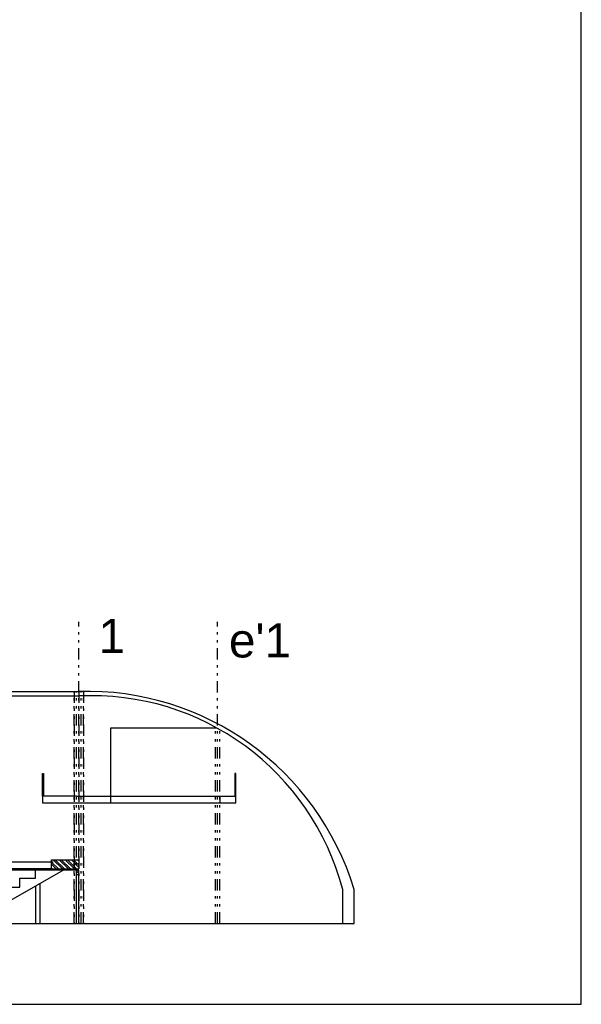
# Model space of a CAD drawing. Header units: inches. Extents: x 21 to 132, y 19 to 196.
# Tile 41 of 54: x 108 to 132, y 19 to 62. Entities that reach past the tile are written whole.
import ezdxf

# ---------------------------------------------------------------- set-up
doc = ezdxf.new("R2010")
doc.units = ezdxf.units.IN
doc.header["$MEASUREMENT"] = 0
doc.linetypes.add('DIVIDE', pattern=[1.25, 0.5, -0.25, 0, -0.25, 0, -0.25])
for name, color, linetype in [('ax', 40, 'DIVIDE'), ('fur', 253, 'Continuous'), ('gradient', 240, 'Continuous'), ('inwall', 41, 'Continuous'), ('wall', 7, 'Continuous')]:
    doc.layers.add(name, color=color, linetype=linetype)
doc.styles.get("Standard").update_dxf_attribs({"font": 'arial.ttf'})

msp = doc.modelspace()

# ---------------------------------------------------------------- hatches: boundary and pattern name
at = {"layer": 'inwall'}
h = msp.add_hatch(dxfattribs=at)
h.set_pattern_fill('ANSI32', color=256, scale=0.5, style=0)
h.set_pattern_definition([(135, (-563.2613, 48.71777), (0.13258252, 0.13258252), []), (135, (-563.34968, 48.71777), (0.13258252, 0.13258252), [])])
h.paths.add_polyline_path([(110.00258, 25.06387), (110.10258, 25.06387), (110.10258, 24.86387), (110.00258, 24.86387)])
h.paths.add_polyline_path([(108.90258, 25.11387), (108.90258, 25.51387), (109.90258, 25.51387), (109.90258, 25.11387)])
h.paths.add_polyline_path([(109.90258, 25.51387), (110.10258, 25.51387), (110.10258, 25.21387), (110.10258, 25.11387), (109.94258, 25.11387), (109.90258, 25.11387)])

# ---------------------------------------------------------------- linework, layer by layer
for p, q in [((132.18873, 19.16754), (132.18873, 195.67672)), ((21.16839, 19.16754), (132.18873, 19.16754))]:
    msp.add_line(p, q)
at = {"layer": 'ax'}
for p, q in [((110.10258, 22.71387), (110.10258, 35.97245)), ((116.20258, 22.71387), (116.20258, 35.97245)), ((109.90258, 32.91387), (109.90258, 22.71387)), ((109.90258, 22.71387), (109.90258, 32.91387)), ((110.00258, 22.71387), (110.00258, 32.91387)), ((110.10258, 32.91387), (110.10258, 22.71387)), ((110.20258, 22.71387), (110.20258, 32.91387)), ((110.30258, 32.91387), (110.30258, 22.71387)), ((110.30258, 22.71387), (110.30258, 32.91387)), ((116.10258, 22.71387), (116.10258, 31.29188)), ((116.30258, 22.71387), (116.30258, 31.29188))]:
    msp.add_line(p, q, dxfattribs=at)
at = {"layer": 'fur', "color": 2}
for p, q in [((108.90258, 25.11387), (103.20258, 25.11387)), ((110.10258, 25.06387), (103.20258, 25.06387))]:
    msp.add_line(p, q, dxfattribs=at)
at = {"layer": 'gradient', "color": 253}
msp.add_line((108.97824, 25.41387), (58.70258, 25.41387), dxfattribs=at)
at = {"layer": 'gradient', "color": 252}
for p, q in [((108.20258, 24.71387), (108.20258, 25.11387)), ((106.80258, 23.56835), (109.41975, 25.06387)), ((107.50258, 24.31387), (107.50258, 24.71387)), ((107.50258, 24.71387), (108.20258, 24.71387)), ((106.80258, 24.31387), (107.50258, 24.31387)), ((108.20258, 24.36835), (108.20258, 22.71387)), ((108.40258, 22.71387), (108.40258, 24.48263))]:
    msp.add_line(p, q, dxfattribs=at)
at = {"layer": 'inwall'}
for p, q in [((111.50258, 28.31387), (111.50258, 31.31387)), ((111.50258, 31.31387), (116.16279, 31.31387)), ((108.50258, 28.31387), (108.50258, 29.31387)), ((108.50258, 29.31387), (108.55258, 29.31387)), ((108.55258, 29.31387), (108.55258, 28.31387)), ((117.00258, 29.31387), (116.95258, 29.31387)), ((116.95258, 29.31387), (116.95258, 28.31387)), ((117.00258, 28.01387), (117.00258, 29.31387)), ((110.00258, 28.31387), (108.50258, 28.31387)), ((108.50258, 28.31387), (108.50258, 28.01387)), ((110.00258, 28.31387), (116.30258, 28.31387)), ((111.50258, 28.01387), (111.50258, 28.31387)), ((116.30258, 28.31387), (116.30258, 28.01387)), ((116.30258, 28.31387), (116.95258, 28.31387)), ((108.50258, 28.01387), (117.00258, 28.01387)), ((108.90258, 25.11387), (108.90258, 25.51387)), ((108.90258, 25.51387), (110.10258, 25.51387)), ((108.90258, 25.11387), (110.10258, 25.11387)), ((110.10258, 25.51387), (110.10258, 25.11387)), ((110.00258, 22.71387), (110.00258, 25.06387)), ((110.00258, 24.86387), (110.10258, 24.86387)), ((110.10258, 22.71387), (110.10258, 25.06387))]:
    msp.add_line(p, q, dxfattribs=at)
at = {"layer": 'wall'}
for p, q in [((50.30258, 32.91387), (110.10258, 32.91387)), ((50.30258, 32.71387), (110.10258, 32.71387)), ((108.20258, 25.11387), (108.90258, 25.11387)), ((121.70258, 22.71387), (121.70258, 24.21387)), ((122.20258, 22.71387), (122.20258, 24.21387)), ((50.20258, 22.71387), (110.20258, 22.71387)), ((110.20258, 22.71387), (122.20258, 22.71387))]:
    msp.add_line(p, q, dxfattribs=at)
for centre, radius, start, end in [((110.45659, 20.64186), 12.27711, 16.914758, 91.652348), ((110.65966, 21.30882), 11.41865, 14.738809, 92.796354)]:
    msp.add_arc(centre, radius, start, end, dxfattribs=at)

# ---------------------------------------------------------------- texts
at = {"layer": 'ax', "char_height": 1.5}
for s, insert, attachment_point in [('1', (110.96983, 36.1035), 1), ("e'1", (119.4314, 35.90595), 3)]:
    msp.add_mtext_dynamic_manual_height_columns(s, width=1.4771699, gutter_width=1, heights=[0], dxfattribs=dict(at, insert=insert, attachment_point=attachment_point))

doc.saveas('drawing.dxf')
